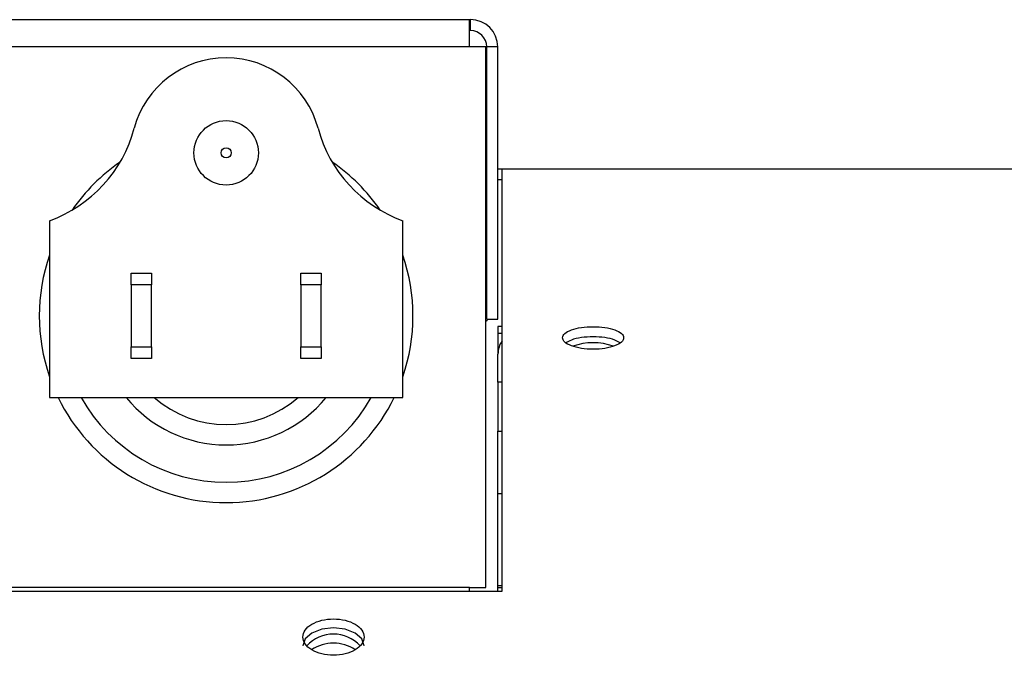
# Model space of a CAD drawing. Extents: x 5 to 297, y -3 to 205.
# Tile 21 of 28: x 102.06 to 112.41, y 176.86 to 183.55. Entities that reach past the tile are written whole.
import ezdxf

# ---------------------------------------------------------------- set-up
doc = ezdxf.new("R2010")
doc.units = 0
doc.layers.get('0').update_dxf_attribs({"linetype": 'CONTINUOUS'})

msp = doc.modelspace()

# ---------------------------------------------------------------- linework, layer by layer
at = {"color": 7, "linetype": 'CONTINUOUS'}
for p, q in [((106.789, 183.546), (92.503, 183.546)), ((106.789, 183.261), (106.789, 183.546)), ((106.8, 183.546), (106.789, 183.546)), ((106.8, 183.432), (106.8, 183.546)), ((106.8, 183.432), (106.789, 183.432)), ((106.789, 183.261), (92.503, 183.261)), ((106.962, 183.261), (106.789, 183.261)), ((106.962, 177.575), (106.962, 183.261)), ((106.972, 180.398), (106.972, 183.261)), ((107.086, 183.261), (106.972, 183.261)), ((107.086, 180.398), (107.086, 183.261)), ((106.972, 181.975), (106.962, 181.975)), ((107.132, 181.975), (107.086, 181.975)), ((135.089, 181.975), (107.132, 181.975)), ((107.132, 177.536), (107.132, 181.975)), ((106.972, 181.861), (106.962, 181.861)), ((107.132, 181.861), (107.086, 181.861)), ((102.375, 181.432), (102.375, 179.575)), ((106.089, 179.575), (106.089, 181.432)), ((103.232, 180.882), (103.446, 180.882)), ((103.232, 180.758), (103.232, 180.882)), ((103.446, 180.882), (103.446, 180.758)), ((105.018, 180.882), (105.232, 180.882)), ((105.018, 180.758), (105.018, 180.882)), ((105.232, 180.882), (105.232, 180.758)), ((103.446, 180.758), (103.232, 180.758)), ((103.232, 180.758), (103.232, 180.106)), ((103.446, 180.106), (103.446, 180.758)), ((105.232, 180.758), (105.018, 180.758)), ((105.018, 180.758), (105.018, 180.106)), ((105.232, 180.106), (105.232, 180.758)), ((106.972, 180.398), (107.086, 180.398)), ((107.132, 180.321), (107.089, 180.321)), ((107.089, 180.321), (107.089, 180.248)), ((107.132, 180.248), (107.089, 180.248)), ((107.089, 180.248), (107.089, 180.028)), ((103.232, 180.106), (103.446, 180.106)), ((103.232, 179.982), (103.232, 180.106)), ((103.446, 180.106), (103.446, 179.982)), ((105.018, 180.106), (105.232, 180.106)), ((105.018, 179.982), (105.018, 180.106)), ((105.232, 180.106), (105.232, 179.982)), ((103.446, 179.982), (103.232, 179.982)), ((105.232, 179.982), (105.018, 179.982)), ((107.089, 179.734), (107.089, 180.028)), ((107.132, 179.734), (107.089, 179.734)), ((107.089, 179.734), (107.089, 179.22)), ((102.375, 179.575), (106.089, 179.575)), ((107.089, 179.22), (107.132, 179.22)), ((107.089, 178.564), (107.089, 179.22)), ((107.089, 178.564), (107.132, 178.564)), ((107.089, 177.597), (107.089, 178.564)), ((92.16, 177.536), (107.132, 177.536)), ((106.789, 177.575), (92.503, 177.575)), ((106.789, 177.536), (106.789, 177.575)), ((106.789, 177.575), (106.962, 177.575)), ((107.089, 177.597), (107.132, 177.597)), ((107.089, 177.575), (107.089, 177.597))]:
    msp.add_line(p, q, dxfattribs=at)
at = {"color": 8, "linetype": 'CONTINUOUS'}
msp.add_line((107.089, 177.575), (107.132, 177.575), dxfattribs=at)
at = {"color": 7, "linetype": 'CONTINUOUS', "flags": 128}
for points in [[(106.962, 180.575), (106.969, 180.607), (106.972, 180.643)], [(106.962, 180.375), (106.972, 180.384), (106.987, 180.398)], [(107.085, 177.536), (107.086, 177.542), (107.089, 177.575)], [(105.682, 176.963), (105.682, 176.963), (105.658, 177.036), (105.588, 177.097), (105.484, 177.138), (105.36, 177.152), (105.237, 177.138), (105.133, 177.097), (105.063, 177.036), (105.039, 176.963), (105.039, 176.963)]]:
    msp.add_lwpolyline(points, dxfattribs=at)
at = {"color": 7, "linetype": 'CONTINUOUS'}
for radius in [0.339, 0.0536]:
    msp.add_circle((104.232, 182.146), radius, dxfattribs=at)
for centre, radius, start, end in [((106.8, 183.261), 0.286, 0, 90), ((106.8, 183.261), 0.171, 0, 90), ((104.232, 182.146), 1, 14.9877, 165.0123), ((101.886, 182.774), 1.429, 290.0091, 345.0123), ((106.578, 182.774), 1.429, 194.9877, 249.9909), ((104.232, 180.432), 1.964, 124.5935, 145.4948), ((104.232, 180.432), 1.964, 34.5052, 55.4065), ((104.232, 180.432), 1.964, 160.9887, 199.0113), ((104.232, 180.432), 1.964, 340.9887, 18.9391), ((107.341, 180.028), 0.252, 146.1045, 179.8491), ((108.089, 179.488), 0.661, 71.0213, 108.9308), ((104.232, 180.432), 1.964, 205.8721, 334.1279), ((104.232, 180.432), 1.143, 228.5904, 311.4096), ((105.36, 176.709), 0.377, 42.2357, 137.7498), ((105.36, 176.574), 0.416, 56.4902, 123.4541)]:
    msp.add_arc(centre, radius, start, end, dxfattribs=at)
at = {"color": 8, "linetype": 'CONTINUOUS'}
for radius, start, end in [(1.75, 209.3272, 330.6728), (1.357, 219.1667, 320.8333)]:
    msp.add_arc((104.232, 180.432), radius, start, end, dxfattribs=at)
at = {"color": 7, "linetype": 'CONTINUOUS'}
for points, knots in [([(107.768, 180.202), (107.772, 180.186), (107.78, 180.155), (107.857, 180.115), (107.962, 180.087), (108.089, 180.078), (108.216, 180.087), (108.321, 180.115), (108.395, 180.155), (108.418, 180.202), (108.395, 180.248), (108.321, 180.286), (108.216, 180.313), (108.089, 180.321), (107.962, 180.313), (107.857, 180.286), (107.781, 180.248), (107.772, 180.217), (107.768, 180.202)], [0, 0, 0, 0, 0.062494, 0.125124, 0.187609, 0.249956, 0.31239, 0.374786, 0.437419, 0.49998, 0.56269, 0.625173, 0.687735, 0.75, 0.812534, 0.874829, 0.937343, 1, 1, 1, 1]), ([(108.373, 180.148), (108.356, 180.158), (108.317, 180.182), (108.215, 180.206), (108.089, 180.214), (107.963, 180.206), (107.861, 180.182), (107.822, 180.158), (107.805, 180.148)], [0, 0, 0, 0, 0.142529, 0.321489, 0.499825, 0.678931, 0.857126, 1, 1, 1, 1]), ([(105.039, 177.055), (105.043, 177.03), (105.052, 176.98), (105.128, 176.916), (105.233, 176.872), (105.36, 176.858), (105.487, 176.872), (105.593, 176.916), (105.667, 176.98), (105.689, 177.055), (105.667, 177.131), (105.593, 177.193), (105.487, 177.236), (105.36, 177.249), (105.233, 177.236), (105.128, 177.193), (105.052, 177.131), (105.043, 177.08), (105.039, 177.055)], [0, 0, 0, 0, 0.062494, 0.125124, 0.187609, 0.249956, 0.31239, 0.374786, 0.437419, 0.49998, 0.56269, 0.625173, 0.687735, 0.75, 0.812534, 0.874829, 0.937343, 1, 1, 1, 1])]:
    msp.add_open_spline(points, degree=3, knots=knots, dxfattribs=at)

doc.saveas('drawing.dxf')
